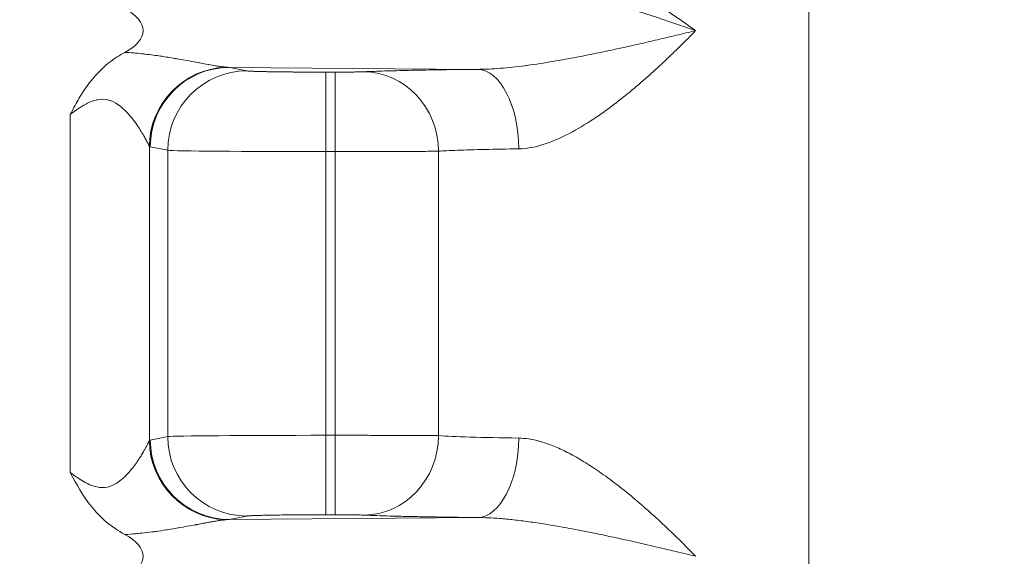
# Model space of a CAD drawing. Header units: inches. Extents: x -374 to 640, y -945 to 1059.
# Tile 149 of 222: x 145.17 to 145.976, y 46.305 to 46.744. Entities that reach past the tile are written whole.
import ezdxf

# ---------------------------------------------------------------- set-up
doc = ezdxf.new("R2010")
doc.units = ezdxf.units.IN
doc.header["$LTSCALE"] = 5
doc.header["$MEASUREMENT"] = 0
for name, color, linetype, lineweight in [('Dimension (ANSI)', 7, 'Continuous', 9), ('Visible (ANSI)', 7, 'Continuous', 18), ('Visible Narrow (ANSI)', 7, 'Continuous', 5)]:
    doc.layers.add(name, color=color, linetype=linetype, lineweight=lineweight)
doc.styles.add('Note Text (ANSI)', font='arial.ttf')
doc.dimstyles.new('.XX', dxfattribs={"dimscale": 5, "dimtxt": 0.095, "dimasz": 0.125, "dimexe": 0.1875, "dimexo": 0.0625, "dimgap": 0.0625, "dimtad": 0, "dimtih": 1, "dimtoh": 1, "dimrnd": 1e-08, "dimzin": 0, "dimdsep": 46, "dimtxsty": 'Note Text (ANSI)', "dimblk": 'Filled-1', "dimcen": 0.09, "dimdle": 0.45, "dimclrd": 256, "dimclre": 256, "dimclrt": 256, "dimadec": 0, "dimazin": 1, "dimtfac": 1.263158, "dimtofl": 0, "dimtmove": 0, "dimatfit": 3, "dimfxl": 1, "dimtolj": 1, "dimtzin": 4, "dimlwd": -1, "dimlwe": -1, "dimarcsym": 0})

# ---------------------------------------------------------------- blocks, each defined once
blk = doc.blocks.new('Filled-1')
at = {"color": 0}
for p, q in [((0, 0), (-1, 0.25)), ((-1, 0.25), (-1, -0.25)), ((-1, 0), (0, 0)), ((-1, -0.25), (0, 0))]:
    blk.add_line(p, q, dxfattribs=at)
at = {"color": 0, "flags": 128}
blk.add_lwpolyline([(-1, -0.25), (0, 0), (-1, 0.25), (-1, -0.25)], dxfattribs=at)
at = {"color": 0}
blk.add_solid([(-1, -0.25), (0, 0), (-1, 0.25), (-1, -0.25)], dxfattribs=at)
blk = doc.blocks.new('*D41')
at = {"layer": 'Defpoints', "color": 0, "transparency": 16777216}
for p in [(123.61238, 70.13498), (123.61238, 44.40517), (150.10738, 44.40517)]:
    blk.add_point(p, dxfattribs=at)
at = {"layer": 'Dimension (ANSI)', "transparency": 16777216}
for p, q in [((123.92488, 70.13498), (151.04488, 70.13498)), ((150.10738, 69.50998), (150.10738, 57.82526)), ((150.10738, 45.03017), (150.10738, 56.71489)), ((123.92488, 44.40517), (151.04488, 44.40517))]:
    blk.add_line(p, q, dxfattribs=at)
at = {"layer": 'Dimension (ANSI)', "transparency": 16777216, "xscale": 0.625, "yscale": 0.625, "zscale": 0.625}
for p, rotation in [((150.10738, 70.13498), 90), ((150.10738, 44.40517), 270)]:
    blk.add_blockref('Filled-1', p, dxfattribs=dict(at, rotation=rotation))
at = {"layer": 'Dimension (ANSI)', "transparency": 16777216, "insert": (149.30189, 57.51276), "char_height": 0.475, "attachment_point": 1, "style": 'Note Text (ANSI)'}
blk.add_mtext('\\A1;25.73', dxfattribs=at)

msp = doc.modelspace()

# ---------------------------------------------------------------- linework, layer by layer
at = {"layer": 'Visible (ANSI)'}
for p, q in [((145.81613, 46.80218), (145.81613, 46.2701)), ((145.30963, 46.7101), (145.30963, 46.7101)), ((145.30963, 46.69631), (145.30963, 46.6963)), ((145.28488, 46.67076), (145.28488, 46.67079)), ((145.28279, 46.66649), (145.28279, 46.66653)), ((145.28279, 46.37363), (145.28279, 46.37366)), ((145.28488, 46.36936), (145.28488, 46.36939)), ((145.30963, 46.34384), (145.30963, 46.34384)), ((145.28279, 46.32555), (145.28279, 46.32556)), ((145.30963, 46.33004), (145.30963, 46.33004))]:
    msp.add_line(p, q, dxfattribs=at)
for centre, start_param in [((145.20091, 46.73507), 5.620928), ((145.20091, 46.30507), 5.620917)]:
    msp.add_ellipse(centre, major_axis=(0.07023, 0), ratio=0.412637, start_param=start_param, end_param=6.945316, dxfattribs=at)
for points, knots in [([(145.21158, 46.66648), (145.21292, 46.66902), (145.21425, 46.6715), (145.21559, 46.67392), (145.21768, 46.67768), (145.21979, 46.6813), (145.22202, 46.68474), (145.22479, 46.68904), (145.22778, 46.6931), (145.23093, 46.6968), (145.23122, 46.69714), (145.23151, 46.69747), (145.2318, 46.69781), (145.23721, 46.704), (145.24333, 46.70927), (145.24997, 46.71355), (145.25202, 46.71488), (145.25413, 46.71611), (145.25629, 46.71725)], [0, 0, 0, 0, 0.11107, 0.11107, 0.11107, 0.284102, 0.284102, 0.284102, 0.5, 0.5, 0.5, 0.519824, 0.519824, 0.519824, 0.886475, 0.886475, 0.886475, 1, 1, 1, 1]), ([(145.2563, 46.32289), (145.245, 46.32885), (145.236, 46.337), (145.22892, 46.34579), (145.22184, 46.35458), (145.21667, 46.36401), (145.21158, 46.37367)], [0, 0, 0, 0, 0.5, 0.5, 0.5, 1, 1, 1, 1])]:
    msp.add_open_spline(points, degree=3, knots=knots, dxfattribs=at)
at = {"layer": 'Visible Narrow (ANSI)'}
for p, q in [((145.54495, 46.70338), (145.34187, 46.70498)), ((145.34187, 46.70498), (145.35613, 46.70214)), ((145.42088, 46.7011), (145.42831, 46.7011)), ((145.42088, 46.63611), (145.42088, 46.7011)), ((145.42831, 46.63611), (145.42831, 46.7011)), ((145.21158, 46.66648), (145.21158, 46.37367)), ((145.27632, 46.64048), (145.27632, 46.39967)), ((145.27711, 46.63999), (145.29138, 46.63715)), ((145.29138, 46.63715), (145.29138, 46.403)), ((145.51295, 46.6364), (145.51294, 46.40375)), ((145.42088, 46.63611), (145.42831, 46.63611)), ((145.42088, 46.63611), (145.42088, 46.40404)), ((145.42831, 46.63611), (145.42831, 46.40404)), ((145.27711, 46.40016), (145.29138, 46.403)), ((145.42088, 46.40404), (145.42831, 46.40404)), ((145.42088, 46.33905), (145.42088, 46.40404)), ((145.42831, 46.33905), (145.42831, 46.40404)), ((145.42088, 46.33905), (145.42831, 46.33905)), ((145.34187, 46.33517), (145.35613, 46.33801)), ((145.54495, 46.33677), (145.34187, 46.33517)), ((145.2563, 46.32289), (145.2563, 46.32289))]:
    msp.add_line(p, q, dxfattribs=at)
for centre, start, end in [((132.61238, 552.0832), 269.3079848, 269.3079849), ((132.61238, 552.0832), 269.3364756, 269.3364757), ((132.61238, 552.0832), 270.0142531, 270.0142532), ((132.61238, -437.54305), 89.30796703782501, 89.30796710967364), ((132.61238, -437.54305), 89.98574681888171, 89.98574689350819), ((132.61238, -437.54305), 90.66352429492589, 90.66352437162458), ((132.61238, -437.54305), 90.69201509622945, 90.69201518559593)]:
    msp.add_arc(centre, 507.11098, start, end, dxfattribs=at)
for centre, major_axis, ratio, start_param, end_param in [((145.34108, 46.64046), (0.04678, 0.04514), 0.992157, 0.841589, 2.369494), ((145.34187, 46.63999), (0.01272, 0.06374), 0.996044, 0.197683, 1.766964), ((145.35613, 46.63715), (0.01272, 0.06374), 0.996044, 0.197689, 1.766964), ((145.45182, 46.6364), (-0.00313, 0.06492), 0.940262, 4.66704, 6.231905), ((145.54495, 46.63838), (-0.00069, 0.065), 0.519483, 4.706921, 6.262749), ((145.42088, 46.63725), (0.13, 0), 0.008727, 3.228859, 4.712391), ((145.42088, 46.4029), (-0.13, 0), 0.008728, 4.712389, 6.195919), ((145.35613, 46.403), (0.01272, -0.06374), 0.996044, 4.516222, 6.085496), ((145.45182, 46.40375), (-0.00313, -0.06492), 0.940262, 0.051284, 1.616146), ((145.65992, 46.40506), (-0.15629, 0), 0.024709, 0.346895, 1.024411), ((145.34108, 46.39968), (-0.04678, 0.04514), 0.992156, 0.771836, 2.299964), ((145.34187, 46.40016), (0.01272, -0.06374), 0.996044, 4.516222, 6.085498), ((145.54495, 46.40176), (-0.00069, -0.065), 0.519436, 0.020425, 1.576308)]:
    msp.add_ellipse(centre, major_axis=major_axis, ratio=ratio, start_param=start_param, end_param=end_param, dxfattribs=at)
for points, knots in [([(145.60035, 46.79213), (145.606, 46.79208), (145.61784, 46.79062), (145.63724, 46.78479), (145.65764, 46.77593), (145.67885, 46.76451), (145.70071, 46.75091), (145.71578, 46.7405), (145.72334, 46.73507)], [0.000003, 0.000003, 0.000003, 0.000003, 0.1666667, 0.3333333, 0.5, 0.6666667, 0.8333333, 1, 1, 1, 1]), ([(145.59083, 46.76714), (145.59222, 46.76713), (145.59363, 46.7671), (145.59507, 46.76705), (145.59942, 46.7669), (145.60398, 46.76654), (145.60874, 46.76599), (145.61127, 46.7657), (145.61386, 46.76535), (145.6165, 46.76495), (145.62046, 46.76435), (145.62453, 46.76363), (145.6287, 46.76282), (145.63251, 46.76207), (145.63641, 46.76123), (145.64038, 46.76031), (145.64363, 46.75956), (145.64693, 46.75876), (145.65028, 46.75791), (145.65549, 46.75659), (145.6608, 46.75514), (145.66623, 46.75359), (145.66856, 46.75292), (145.67091, 46.75224), (145.67328, 46.75153), (145.67998, 46.74954), (145.68683, 46.74739), (145.69386, 46.7451), (145.69511, 46.74469), (145.69636, 46.74429), (145.69761, 46.74387), (145.70596, 46.74112), (145.71456, 46.73816), (145.72334, 46.73507)], [0.0000002, 0.0000002, 0.0000002, 0.0000002, 0.0413331, 0.0413331, 0.0413331, 0.1666667, 0.1666667, 0.1666667, 0.233287, 0.233287, 0.233287, 0.3333333, 0.3333333, 0.3333333, 0.4249657, 0.4249657, 0.4249657, 0.5, 0.5, 0.5, 0.6166072, 0.6166072, 0.6166072, 0.6666667, 0.6666667, 0.6666667, 0.8082687, 0.8082687, 0.8082687, 0.8333333, 0.8333333, 0.8333333, 1, 1, 1, 1]), ([(145.54495, 46.70338), (145.5508, 46.70338), (145.55703, 46.70367), (145.56382, 46.70422), (145.57009, 46.70473), (145.57684, 46.70548), (145.58356, 46.70636), (145.58411, 46.70643), (145.58467, 46.70651), (145.58523, 46.70658), (145.5925, 46.70756), (145.59969, 46.70868), (145.60654, 46.70983), (145.6134, 46.71099), (145.61992, 46.71218), (145.62615, 46.71336), (145.63238, 46.71455), (145.63833, 46.71574), (145.64408, 46.71693), (145.64984, 46.71812), (145.6554, 46.7193), (145.66082, 46.72048), (145.66624, 46.72166), (145.67153, 46.72284), (145.67674, 46.72403), (145.68196, 46.72521), (145.6871, 46.7264), (145.69224, 46.7276), (145.69737, 46.7288), (145.70248, 46.73002), (145.70766, 46.73126), (145.71283, 46.73251), (145.71807, 46.73378), (145.72334, 46.73507)], [0, 0, 0, 0, 0.1, 0.1, 0.1, 0.1923364, 0.1923364, 0.1923364, 0.2, 0.2, 0.2, 0.3, 0.3, 0.3, 0.4, 0.4, 0.4, 0.5, 0.5, 0.5, 0.6, 0.6, 0.6, 0.7, 0.7, 0.7, 0.8, 0.8, 0.8, 0.9, 0.9, 0.9, 1, 1, 1, 1]), ([(145.57872, 46.63839), (145.58501, 46.63848), (145.59154, 46.63966), (145.59845, 46.64183), (145.60535, 46.64399), (145.61266, 46.64715), (145.61962, 46.65075), (145.62658, 46.65434), (145.63319, 46.65837), (145.6393, 46.6624), (145.64541, 46.66643), (145.65102, 46.67046), (145.65634, 46.67449), (145.66167, 46.67852), (145.6667, 46.68255), (145.67151, 46.68654), (145.67632, 46.69054), (145.6809, 46.6945), (145.68535, 46.69846), (145.68979, 46.70243), (145.6941, 46.70639), (145.69834, 46.71038), (145.70257, 46.71437), (145.70673, 46.71839), (145.71089, 46.7225), (145.71505, 46.72661), (145.71921, 46.73082), (145.72334, 46.73507)], [0.0000034, 0.0000034, 0.0000034, 0.0000034, 0.1111111, 0.1111111, 0.1111111, 0.2222222, 0.2222222, 0.2222222, 0.3333333, 0.3333333, 0.3333333, 0.4444444, 0.4444444, 0.4444444, 0.5555556, 0.5555556, 0.5555556, 0.6666667, 0.6666667, 0.6666667, 0.7777778, 0.7777778, 0.7777778, 0.8888889, 0.8888889, 0.8888889, 1, 1, 1, 1]), ([(145.25629, 46.71725), (145.26111, 46.71699), (145.26565, 46.71661), (145.26992, 46.71617), (145.27099, 46.71606), (145.27206, 46.71595), (145.2731, 46.71583), (145.27756, 46.71532), (145.28172, 46.71476), (145.28555, 46.71419), (145.28617, 46.7141), (145.28678, 46.71401), (145.28738, 46.71392), (145.29135, 46.71332), (145.29494, 46.71272), (145.29826, 46.71215), (145.29855, 46.7121), (145.29884, 46.71205), (145.29913, 46.712), (145.30269, 46.71138), (145.30595, 46.71078), (145.30897, 46.71023), (145.31199, 46.70967), (145.31476, 46.70915), (145.31732, 46.70867), (145.31743, 46.70865), (145.31753, 46.70863), (145.31763, 46.70861), (145.32008, 46.70815), (145.32233, 46.70774), (145.3244, 46.70736), (145.32461, 46.70732), (145.32483, 46.70728), (145.32505, 46.70725), (145.32694, 46.7069), (145.32868, 46.7066), (145.33027, 46.70634), (145.33056, 46.70629), (145.33084, 46.70624), (145.33112, 46.7062), (145.33255, 46.70597), (145.33386, 46.70577), (145.33505, 46.70561), (145.33537, 46.70556), (145.33568, 46.70552), (145.33598, 46.70548), (145.33703, 46.70534), (145.33799, 46.70524), (145.33885, 46.70515)], [0.0000003, 0.0000003, 0.0000003, 0.0000003, 0.0886991, 0.0886991, 0.0886991, 0.1111111, 0.1111111, 0.1111111, 0.2067545, 0.2067545, 0.2067545, 0.2222222, 0.2222222, 0.2222222, 0.3243518, 0.3243518, 0.3243518, 0.3333333, 0.3333333, 0.3333333, 0.4444444, 0.4444444, 0.4444444, 0.5555556, 0.5555556, 0.5555556, 0.5600672, 0.5600672, 0.5600672, 0.6666667, 0.6666667, 0.6666667, 0.6779586, 0.6779586, 0.6779586, 0.7777778, 0.7777778, 0.7777778, 0.7958381, 0.7958381, 0.7958381, 0.8888889, 0.8888889, 0.8888889, 0.9136545, 0.9136545, 0.9136545, 0.9999845, 0.9999845, 0.9999845, 0.9999845]), ([(145.33885, 46.70515), (145.33935, 46.70511), (145.34036, 46.70504), (145.34137, 46.70499), (145.34187, 46.70498)], [0, 0, 0, 0, 0.5, 0.9998507, 0.9998507, 0.9998507, 0.9998507]), ([(145.35613, 46.70214), (145.35633, 46.7021), (145.35665, 46.70206), (145.35711, 46.70202), (145.35725, 46.702), (145.35741, 46.70199), (145.35757, 46.70198), (145.35815, 46.70193), (145.3589, 46.70189), (145.35986, 46.70184), (145.3601, 46.70183), (145.36035, 46.70182), (145.36062, 46.70181), (145.36171, 46.70176), (145.36303, 46.70172), (145.3646, 46.70167), (145.36494, 46.70166), (145.36529, 46.70165), (145.36564, 46.70164), (145.36738, 46.70159), (145.36939, 46.70154), (145.37168, 46.70149), (145.37208, 46.70149), (145.37249, 46.70148), (145.37291, 46.70147), (145.37537, 46.70142), (145.37813, 46.70138), (145.38116, 46.70134), (145.38158, 46.70133), (145.38201, 46.70133), (145.38245, 46.70132), (145.38564, 46.70128), (145.38912, 46.70124), (145.39281, 46.70121), (145.39321, 46.70121), (145.39361, 46.70121), (145.39401, 46.7012), (145.39785, 46.70117), (145.40193, 46.70115), (145.40609, 46.70113), (145.40641, 46.70113), (145.40673, 46.70113), (145.40705, 46.70113), (145.41135, 46.70111), (145.41574, 46.7011), (145.42026, 46.7011), (145.42046, 46.7011), (145.42067, 46.7011), (145.42088, 46.7011)], [0, 0, 0, 0, 0.096403, 0.096403, 0.096403, 0.125, 0.125, 0.125, 0.224742, 0.224742, 0.224742, 0.25, 0.25, 0.25, 0.353048, 0.353048, 0.353048, 0.375, 0.375, 0.375, 0.481359, 0.481359, 0.481359, 0.5, 0.5, 0.5, 0.609636, 0.609636, 0.609636, 0.625, 0.625, 0.625, 0.737921, 0.737921, 0.737921, 0.75, 0.75, 0.75, 0.866127, 0.866127, 0.866127, 0.875, 0.875, 0.875, 0.994499, 0.994499, 0.994499, 1, 1, 1, 1]), ([(145.42831, 46.7011), (145.42864, 46.7011), (145.42898, 46.7011), (145.42932, 46.7011), (145.43057, 46.7011), (145.43185, 46.7011), (145.43318, 46.70111), (145.43369, 46.70111), (145.4342, 46.70111), (145.43471, 46.70112), (145.43592, 46.70112), (145.43715, 46.70113), (145.43839, 46.70114), (145.43906, 46.70114), (145.43974, 46.70115), (145.44041, 46.70116), (145.44149, 46.70117), (145.44256, 46.70118), (145.4436, 46.70119), (145.4444, 46.7012), (145.44518, 46.70121), (145.44592, 46.70123), (145.44677, 46.70124), (145.44757, 46.70126), (145.44832, 46.70128), (145.44911, 46.70129), (145.44983, 46.70131), (145.45047, 46.70134), (145.45098, 46.70135), (145.45143, 46.70137), (145.45182, 46.70139)], [0, 0, 0, 0, 0.0424513, 0.0424513, 0.0424513, 0.2, 0.2, 0.2, 0.2599078, 0.2599078, 0.2599078, 0.4, 0.4, 0.4, 0.4769231, 0.4769231, 0.4769231, 0.6, 0.6, 0.6, 0.6938287, 0.6938287, 0.6938287, 0.8, 0.8, 0.8, 0.9122223, 0.9122223, 0.9122223, 1, 1, 1, 1]), ([(145.45182, 46.70139), (145.45325, 46.70146), (145.45478, 46.70153), (145.45641, 46.70159), (145.46136, 46.7018), (145.46722, 46.70199), (145.47399, 46.70217), (145.4799, 46.70233), (145.48649, 46.70248), (145.49368, 46.70262), (145.49745, 46.7027), (145.50139, 46.70277), (145.50548, 46.70284), (145.51733, 46.70304), (145.53043, 46.70322), (145.54495, 46.70338)], [0, 0, 0, 0, 0.0825336, 0.0825336, 0.0825336, 0.3333333, 0.3333333, 0.3333333, 0.5518727, 0.5518727, 0.5518727, 0.6666667, 0.6666667, 0.6666667, 0.9999914, 0.9999914, 0.9999914, 0.9999914]), ([(145.21158, 46.66648), (145.21328, 46.66776), (145.21502, 46.66904), (145.21683, 46.67029), (145.21731, 46.67062), (145.21779, 46.67095), (145.21827, 46.67127), (145.22021, 46.67256), (145.22224, 46.67381), (145.22436, 46.67494), (145.22479, 46.67517), (145.22523, 46.67539), (145.22566, 46.67561), (145.22794, 46.67674), (145.23032, 46.67772), (145.23283, 46.6783), (145.2332, 46.67838), (145.23357, 46.67846), (145.23395, 46.67853), (145.23661, 46.67901), (145.23939, 46.67901), (145.24209, 46.67843), (145.24235, 46.67837), (145.24261, 46.67831), (145.24286, 46.67825), (145.24567, 46.67752), (145.24839, 46.67614), (145.25082, 46.67447), (145.25093, 46.67439), (145.25104, 46.67431), (145.25115, 46.67424), (145.25367, 46.67246), (145.2559, 46.67037), (145.25786, 46.6683), (145.25983, 46.66622), (145.26154, 46.66416), (145.26306, 46.66218), (145.26459, 46.66019), (145.26592, 46.65829), (145.26711, 46.65651), (145.26721, 46.65638), (145.2673, 46.65624), (145.26738, 46.65611), (145.26847, 46.65448), (145.26943, 46.65295), (145.27029, 46.65154), (145.27039, 46.65136), (145.2705, 46.65118), (145.27061, 46.65101), (145.2714, 46.64969), (145.2721, 46.64847), (145.27271, 46.64738), (145.27282, 46.64718), (145.27293, 46.64699), (145.27303, 46.64681), (145.27359, 46.64581), (145.27407, 46.64492), (145.27448, 46.64414), (145.27457, 46.64396), (145.27467, 46.64378), (145.27475, 46.64361), (145.27511, 46.64292), (145.27541, 46.64233), (145.27566, 46.64185), (145.27573, 46.6417), (145.2758, 46.64157), (145.27586, 46.64144), (145.27606, 46.64103), (145.27621, 46.64071), (145.27632, 46.64048)], [0, 0, 0, 0, 0.06095, 0.06095, 0.06095, 0.076923, 0.076923, 0.076923, 0.140927, 0.140927, 0.140927, 0.153846, 0.153846, 0.153846, 0.220884, 0.220884, 0.220884, 0.230769, 0.230769, 0.230769, 0.301022, 0.301022, 0.301022, 0.307692, 0.307692, 0.307692, 0.381273, 0.381273, 0.381273, 0.384615, 0.384615, 0.384615, 0.461538, 0.461538, 0.461538, 0.538462, 0.538462, 0.538462, 0.615385, 0.615385, 0.615385, 0.621244, 0.621244, 0.621244, 0.692308, 0.692308, 0.692308, 0.701276, 0.701276, 0.701276, 0.769231, 0.769231, 0.769231, 0.78133, 0.78133, 0.78133, 0.846154, 0.846154, 0.846154, 0.861374, 0.861374, 0.861374, 0.923077, 0.923077, 0.923077, 0.941396, 0.941396, 0.941396, 1, 1, 1, 1]), ([(145.27633, 46.64047), (145.27646, 46.64034), (145.27673, 46.64009), (145.27698, 46.64002), (145.27711, 46.63999)], [0.0084197, 0.0084197, 0.0084197, 0.0084197, 0.5, 0.9999999, 0.9999999, 0.9999999, 0.9999999]), ([(145.42831, 46.63611), (145.43385, 46.63611), (145.44564, 46.63612), (145.46453, 46.63614), (145.48363, 46.6362), (145.50107, 46.63628), (145.50979, 46.63636), (145.51295, 46.6364)], [0, 0, 0, 0, 0.2, 0.4, 0.6, 0.8, 0.9999999, 0.9999999, 0.9999999, 0.9999999]), ([(145.21158, 46.37367), (145.21563, 46.37062), (145.21938, 46.36798), (145.22298, 46.36595), (145.22658, 46.36391), (145.23003, 46.36248), (145.23323, 46.36179), (145.23642, 46.3611), (145.23936, 46.36115), (145.24201, 46.36171), (145.24467, 46.36227), (145.24704, 46.36334), (145.24918, 46.36462), (145.25131, 46.36591), (145.2532, 46.3674), (145.25491, 46.36895), (145.25662, 46.3705), (145.25815, 46.3721), (145.25955, 46.37368), (145.26094, 46.37526), (145.26219, 46.37682), (145.26333, 46.37832), (145.26447, 46.37982), (145.2655, 46.38127), (145.26643, 46.38263), (145.26736, 46.38399), (145.2682, 46.38526), (145.26895, 46.38645), (145.2697, 46.38763), (145.27037, 46.38873), (145.27097, 46.38974), (145.27157, 46.39075), (145.2721, 46.39168), (145.27258, 46.39253), (145.27306, 46.39338), (145.27349, 46.39417), (145.27388, 46.39489), (145.27427, 46.39562), (145.27462, 46.39628), (145.27494, 46.39688), (145.27525, 46.39749), (145.27552, 46.39803), (145.27576, 46.39851), (145.27599, 46.39898), (145.27619, 46.39938), (145.27632, 46.39967)], [0, 0, 0, 0, 0.066667, 0.066667, 0.066667, 0.133333, 0.133333, 0.133333, 0.2, 0.2, 0.2, 0.266667, 0.266667, 0.266667, 0.333333, 0.333333, 0.333333, 0.4, 0.4, 0.4, 0.466667, 0.466667, 0.466667, 0.533333, 0.533333, 0.533333, 0.6, 0.6, 0.6, 0.666667, 0.666667, 0.666667, 0.733333, 0.733333, 0.733333, 0.8, 0.8, 0.8, 0.866667, 0.866667, 0.866667, 0.933333, 0.933333, 0.933333, 1, 1, 1, 1]), ([(145.27633, 46.39967), (145.27646, 46.39981), (145.27673, 46.40004), (145.27698, 46.40013), (145.27712, 46.40016)], [0.0048518, 0.0048518, 0.0048518, 0.0048518, 0.5, 1, 1, 1, 1]), ([(145.57872, 46.40176), (145.58131, 46.40172), (145.58404, 46.40149), (145.58691, 46.40104), (145.58978, 46.4006), (145.59279, 46.39994), (145.59596, 46.39905), (145.59913, 46.39816), (145.60245, 46.39704), (145.60594, 46.39567), (145.60943, 46.3943), (145.61308, 46.39267), (145.61689, 46.39078), (145.62071, 46.38889), (145.62469, 46.38673), (145.6288, 46.38431), (145.63291, 46.38188), (145.63716, 46.3792), (145.6415, 46.37628), (145.64584, 46.37336), (145.65028, 46.3702), (145.65479, 46.36682), (145.6593, 46.36345), (145.66388, 46.35986), (145.6685, 46.35609), (145.67311, 46.35232), (145.67776, 46.34836), (145.68242, 46.34428), (145.68707, 46.34019), (145.69172, 46.33596), (145.69634, 46.33164), (145.70097, 46.32732), (145.70555, 46.32291), (145.71006, 46.31847), (145.71456, 46.31403), (145.71899, 46.30956), (145.72334, 46.30507)], [0.0000001, 0.0000001, 0.0000001, 0.0000001, 0.0833333, 0.0833333, 0.0833333, 0.1666667, 0.1666667, 0.1666667, 0.25, 0.25, 0.25, 0.3333333, 0.3333333, 0.3333333, 0.4166667, 0.4166667, 0.4166667, 0.5, 0.5, 0.5, 0.5833333, 0.5833333, 0.5833333, 0.6666667, 0.6666667, 0.6666667, 0.75, 0.75, 0.75, 0.8333333, 0.8333333, 0.8333333, 0.9166667, 0.9166667, 0.9166667, 1, 1, 1, 1]), ([(145.35613, 46.33801), (145.35619, 46.33802), (145.35627, 46.33804), (145.35636, 46.33805), (145.35661, 46.33808), (145.35696, 46.33812), (145.35741, 46.33816), (145.35759, 46.33817), (145.3578, 46.33819), (145.35802, 46.3382), (145.35851, 46.33823), (145.35907, 46.33826), (145.35973, 46.3383), (145.36009, 46.33831), (145.36047, 46.33833), (145.36088, 46.33835), (145.36158, 46.33838), (145.36235, 46.33841), (145.36322, 46.33843), (145.36381, 46.33845), (145.36444, 46.33847), (145.36512, 46.33849), (145.36602, 46.33852), (145.367, 46.33855), (145.36808, 46.33857), (145.36899, 46.3386), (145.36998, 46.33862), (145.37103, 46.33864), (145.37214, 46.33866), (145.37334, 46.33869), (145.37462, 46.33871), (145.37598, 46.33873), (145.37745, 46.33876), (145.37902, 46.33878), (145.38034, 46.3388), (145.38173, 46.33882), (145.38321, 46.33884), (145.38516, 46.33886), (145.38725, 46.33888), (145.38948, 46.3389), (145.39094, 46.33892), (145.39246, 46.33893), (145.39404, 46.33894), (145.39667, 46.33897), (145.39945, 46.33898), (145.40234, 46.339), (145.40381, 46.33901), (145.40532, 46.33901), (145.40684, 46.33902), (145.41009, 46.33903), (145.41344, 46.33904), (145.41689, 46.33904), (145.41821, 46.33905), (145.41954, 46.33905), (145.42088, 46.33905)], [0, 0, 0, 0, 0.02868, 0.02868, 0.02868, 0.1111111, 0.1111111, 0.1111111, 0.1458922, 0.1458922, 0.1458922, 0.2222222, 0.2222222, 0.2222222, 0.2635147, 0.2635147, 0.2635147, 0.3333333, 0.3333333, 0.3333333, 0.3810451, 0.3810451, 0.3810451, 0.4444444, 0.4444444, 0.4444444, 0.4986035, 0.4986035, 0.4986035, 0.5555556, 0.5555556, 0.5555556, 0.6160253, 0.6160253, 0.6160253, 0.6666667, 0.6666667, 0.6666667, 0.7337611, 0.7337611, 0.7337611, 0.7777778, 0.7777778, 0.7777778, 0.8513071, 0.8513071, 0.8513071, 0.8888889, 0.8888889, 0.8888889, 0.9694216, 0.9694216, 0.9694216, 1, 1, 1, 1]), ([(145.42831, 46.33905), (145.42872, 46.33905), (145.42914, 46.33905), (145.42957, 46.33905), (145.43042, 46.33904), (145.43129, 46.33904), (145.43218, 46.33904), (145.43271, 46.33904), (145.43323, 46.33904), (145.43377, 46.33904), (145.43462, 46.33903), (145.43548, 46.33903), (145.43636, 46.33902), (145.43699, 46.33902), (145.43762, 46.33901), (145.43826, 46.33901), (145.43907, 46.339), (145.43988, 46.339), (145.4407, 46.33899), (145.44141, 46.33898), (145.44213, 46.33897), (145.44284, 46.33896), (145.44356, 46.33896), (145.44428, 46.33895), (145.44498, 46.33893), (145.44574, 46.33892), (145.44647, 46.33891), (145.44718, 46.3389), (145.44776, 46.33888), (145.44832, 46.33887), (145.44885, 46.33886), (145.44956, 46.33884), (145.45021, 46.33882), (145.45078, 46.3388), (145.45116, 46.33879), (145.45151, 46.33877), (145.45182, 46.33876)], [0, 0, 0, 0, 0.055473, 0.055473, 0.055473, 0.1666667, 0.1666667, 0.1666667, 0.2312425, 0.2312425, 0.2312425, 0.3333333, 0.3333333, 0.3333333, 0.4067539, 0.4067539, 0.4067539, 0.5, 0.5, 0.5, 0.5823738, 0.5823738, 0.5823738, 0.6666667, 0.6666667, 0.6666667, 0.7578153, 0.7578153, 0.7578153, 0.8333333, 0.8333333, 0.8333333, 0.9339717, 0.9339717, 0.9339717, 1, 1, 1, 1]), ([(145.45182, 46.33876), (145.4543, 46.33864), (145.45709, 46.33852), (145.46018, 46.33841), (145.46327, 46.3383), (145.46666, 46.33819), (145.47032, 46.33808), (145.47399, 46.33797), (145.47793, 46.33787), (145.48213, 46.33777), (145.48634, 46.33767), (145.4908, 46.33758), (145.49552, 46.33749), (145.50024, 46.33739), (145.50522, 46.33731), (145.51045, 46.33722), (145.51568, 46.33714), (145.52117, 46.33706), (145.52692, 46.33698), (145.53267, 46.33691), (145.53867, 46.33684), (145.54495, 46.33677)], [0, 0, 0, 0, 0.1428571, 0.1428571, 0.1428571, 0.2857143, 0.2857143, 0.2857143, 0.4285714, 0.4285714, 0.4285714, 0.5714286, 0.5714286, 0.5714286, 0.7142857, 0.7142857, 0.7142857, 0.8571429, 0.8571429, 0.8571429, 1, 1, 1, 1]), ([(145.2563, 46.32289), (145.2593, 46.32305), (145.26217, 46.32327), (145.2649, 46.3235), (145.26671, 46.32366), (145.26845, 46.32382), (145.27014, 46.324), (145.27313, 46.32431), (145.27591, 46.32464), (145.27855, 46.32498), (145.27965, 46.32513), (145.28072, 46.32527), (145.28177, 46.32541), (145.28466, 46.32581), (145.28737, 46.32622), (145.28992, 46.32662), (145.29052, 46.32671), (145.2911, 46.32681), (145.29168, 46.3269), (145.29448, 46.32735), (145.2971, 46.3278), (145.29955, 46.32822), (145.29977, 46.32826), (145.29999, 46.3283), (145.30021, 46.32834), (145.30285, 46.3288), (145.3053, 46.32924), (145.30758, 46.32966), (145.30985, 46.33008), (145.31196, 46.33047), (145.31391, 46.33084), (145.31417, 46.33089), (145.31442, 46.33093), (145.31467, 46.33098), (145.31634, 46.33129), (145.31789, 46.33158), (145.31935, 46.33186), (145.31975, 46.33193), (145.32014, 46.332), (145.32052, 46.33207), (145.32176, 46.3323), (145.32294, 46.33252), (145.32406, 46.33272), (145.32456, 46.33281), (145.32505, 46.3329), (145.32554, 46.33299), (145.32647, 46.33316), (145.32736, 46.33331), (145.32823, 46.33346), (145.32882, 46.33357), (145.3294, 46.33366), (145.32997, 46.33376), (145.33067, 46.33388), (145.33136, 46.33399), (145.33203, 46.33409), (145.33271, 46.3342), (145.33337, 46.3343), (145.33402, 46.33439), (145.33454, 46.33447), (145.33506, 46.33454), (145.33557, 46.33461), (145.33632, 46.33471), (145.33705, 46.3348), (145.33777, 46.33488), (145.33813, 46.33492), (145.33849, 46.33496), (145.33885, 46.33499)], [0.000016, 0.000016, 0.000016, 0.000016, 0.0500872, 0.0500872, 0.0500872, 0.0833333, 0.0833333, 0.0833333, 0.1421757, 0.1421757, 0.1421757, 0.1666667, 0.1666667, 0.1666667, 0.2343169, 0.2343169, 0.2343169, 0.25, 0.25, 0.25, 0.3264983, 0.3264983, 0.3264983, 0.3333333, 0.3333333, 0.3333333, 0.4166667, 0.4166667, 0.4166667, 0.5, 0.5, 0.5, 0.5109337, 0.5109337, 0.5109337, 0.5833333, 0.5833333, 0.5833333, 0.603018, 0.603018, 0.603018, 0.6666667, 0.6666667, 0.6666667, 0.6951512, 0.6951512, 0.6951512, 0.75, 0.75, 0.75, 0.7872839, 0.7872839, 0.7872839, 0.8333333, 0.8333333, 0.8333333, 0.8794931, 0.8794931, 0.8794931, 0.9166667, 0.9166667, 0.9166667, 0.971709, 0.971709, 0.971709, 0.9999903, 0.9999903, 0.9999903, 0.9999903]), ([(145.33885, 46.33499), (145.33935, 46.33504), (145.34036, 46.33511), (145.34137, 46.33515), (145.34187, 46.33517)], [0, 0, 0, 0, 0.5, 0.9999815, 0.9999815, 0.9999815, 0.9999815]), ([(145.54495, 46.33677), (145.54763, 46.33677), (145.5505, 46.33671), (145.55356, 46.33657), (145.55663, 46.33644), (145.55987, 46.33624), (145.56334, 46.33596), (145.5668, 46.33569), (145.57049, 46.33533), (145.57441, 46.3349), (145.57833, 46.33446), (145.58248, 46.33395), (145.58688, 46.33334), (145.59128, 46.33273), (145.59593, 46.33204), (145.6008, 46.33126), (145.60566, 46.33048), (145.61075, 46.32961), (145.61602, 46.32866), (145.62129, 46.32771), (145.62675, 46.32668), (145.63237, 46.32558), (145.63798, 46.32447), (145.64376, 46.3233), (145.64965, 46.32206), (145.65555, 46.32082), (145.66156, 46.31951), (145.66765, 46.31816), (145.67375, 46.31681), (145.67992, 46.31541), (145.68613, 46.31397), (145.69233, 46.31253), (145.69858, 46.31106), (145.70479, 46.30957), (145.711, 46.30808), (145.71717, 46.30658), (145.72334, 46.30507)], [0, 0, 0, 0, 0.0833333, 0.0833333, 0.0833333, 0.1666667, 0.1666667, 0.1666667, 0.25, 0.25, 0.25, 0.3333333, 0.3333333, 0.3333333, 0.4166667, 0.4166667, 0.4166667, 0.5, 0.5, 0.5, 0.5833333, 0.5833333, 0.5833333, 0.6666667, 0.6666667, 0.6666667, 0.75, 0.75, 0.75, 0.8333333, 0.8333333, 0.8333333, 0.9166667, 0.9166667, 0.9166667, 1, 1, 1, 1])]:
    msp.add_open_spline(points, degree=3, knots=knots, dxfattribs=at)
for points in [[(145.51295, 46.6364), (145.51696, 46.63667), (145.52752, 46.6372), (145.55, 46.63788), (145.56869, 46.63823), (145.57872, 46.63839)], [(145.42831, 46.40404), (145.43273, 46.40404), (145.44208, 46.40403), (145.45716, 46.40402), (145.47292, 46.40398), (145.48854, 46.40393), (145.50279, 46.40385), (145.51017, 46.40379), (145.51295, 46.40375)]]:
    msp.add_open_spline(points, degree=3, dxfattribs=at)

# ---------------------------------------------------------------- dimensions: what is measured, and where the dimension line sits
at = {"layer": 'Dimension (ANSI)'}
dim = msp.add_linear_dim(base=(150.10738, 44.40517), p1=(123.61238, 70.13498), p2=(123.61238, 44.40517), angle=90, dimstyle='.XX', override={"dimgap": 0.0625, "dimdec": 2, "dimtol": 0, "dimlim": 0, "dimtp": 0, "dimtm": 0, "dimtdec": 2, "dimatfit": 1}, dxfattribs=at)
dim.commit()
dim.dimension.update_dxf_attribs({"geometry": '*D41', "text_midpoint": (150.10738, 57.27007), "dimtype": 160})

doc.saveas('drawing.dxf')
